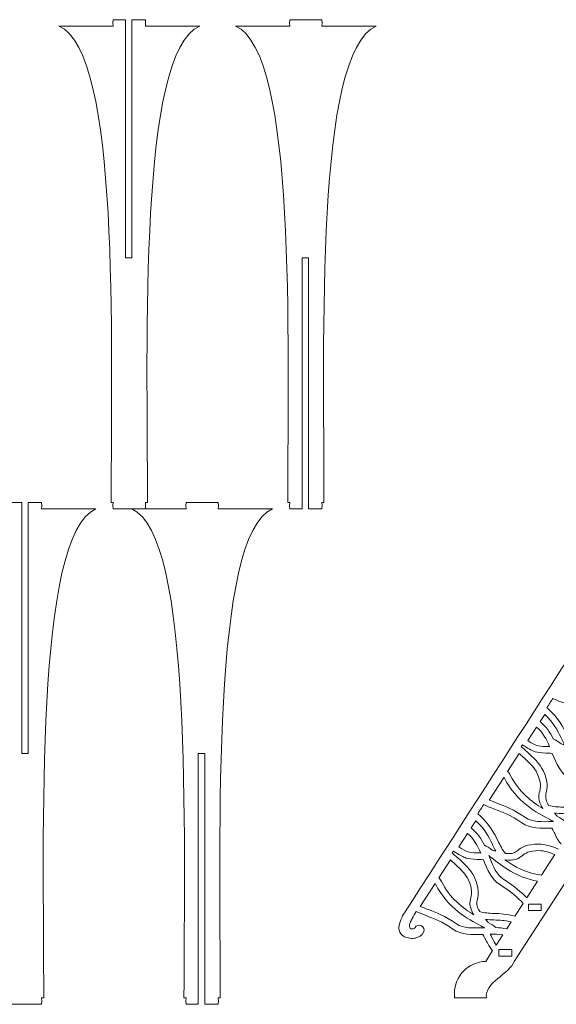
# Model space of a CAD drawing. Header units: centimetres. Extents: x -132 to 124, y -95 to 91.
# Tile 45 of 56: x 67 to 86, y 12 to 46. Entities that reach past the tile are written whole.
import ezdxf

# ---------------------------------------------------------------- set-up
doc = ezdxf.new("R2010")
doc.units = ezdxf.units.CM
doc.header["$MEASUREMENT"] = 0
doc.layers.add('Layer 1', color=7, linetype='Continuous')

msp = doc.modelspace()

# ---------------------------------------------------------------- linework, layer by layer
at = {"layer": 'Layer 1', "lineweight": 15}
for points, knots in [([(68.86875, 46.07934), (68.86875, 46.07934), (70.77546, 46.07934), (70.77546, 46.07934), (70.77546, 46.07934), (70.77546, 46.07934), (70.76327, 46.19183), (70.76327, 46.19183), (70.76327, 46.19183), (70.76327, 46.19183), (70.77546, 46.30414), (70.77546, 46.30414), (70.77546, 46.30414), (70.77546, 46.30414), (71.20381, 46.30414), (71.20381, 46.30414), (71.20381, 46.30414), (71.20381, 46.30414), (71.20381, 37.95104), (71.20381, 37.95104), (71.20381, 37.95104), (71.20381, 37.95104), (71.42844, 37.95104), (71.42844, 37.95104), (71.42844, 37.95104), (71.42844, 37.95104), (71.42844, 46.30414), (71.42844, 46.30414), (71.42844, 46.30414), (71.42844, 46.30414), (71.90033, 46.30414), (71.90033, 46.30414), (71.90033, 46.30414), (71.90033, 46.30414), (71.91077, 46.19183), (71.91077, 46.19183), (71.91077, 46.19183), (71.91077, 46.19183), (71.90033, 46.07934), (71.90033, 46.07934), (71.90033, 46.07934), (71.90033, 46.07934), (73.80703, 46.07934), (73.80703, 46.07934)], [0, 0, 0, 0, 0.08333333, 0.08333333, 0.08333333, 0.08333333, 0.16666667, 0.16666667, 0.16666667, 0.16666667, 0.25, 0.25, 0.25, 0.25, 0.33333333, 0.33333333, 0.33333333, 0.33333333, 0.41666667, 0.41666667, 0.41666667, 0.41666667, 0.5, 0.5, 0.5, 0.5, 0.58333333, 0.58333333, 0.58333333, 0.58333333, 0.66666667, 0.66666667, 0.66666667, 0.66666667, 0.75, 0.75, 0.75, 0.75, 0.83333333, 0.83333333, 0.83333333, 0.83333333, 1, 1, 1, 1]), ([(75.06075, 46.07934), (75.06075, 46.07934), (76.96572, 46.07934), (76.96572, 46.07934), (76.96572, 46.07934), (76.96572, 46.07934), (76.95527, 46.19183), (76.95527, 46.19183), (76.95527, 46.19183), (76.95527, 46.19183), (76.96572, 46.30414), (76.96572, 46.30414), (76.96572, 46.30414), (76.96572, 46.30414), (78.09233, 46.30414), (78.09233, 46.30414), (78.09233, 46.30414), (78.09233, 46.30414), (78.10278, 46.19183), (78.10278, 46.19183), (78.10278, 46.19183), (78.10278, 46.19183), (78.09233, 46.07934), (78.09233, 46.07934), (78.09233, 46.07934), (78.09233, 46.07934), (79.99729, 46.07934), (79.99729, 46.07934)], [0, 0, 0, 0, 0.125, 0.125, 0.125, 0.125, 0.25, 0.25, 0.25, 0.25, 0.375, 0.375, 0.375, 0.375, 0.5, 0.5, 0.5, 0.5, 0.625, 0.625, 0.625, 0.625, 0.75, 0.75, 0.75, 0.75, 1, 1, 1, 1]), ([(78.16372, 29.37295), (78.16372, 29.37295), (78.09233, 29.37295), (78.09233, 29.37295), (78.09233, 29.37295), (78.09233, 29.37295), (78.10278, 29.26047), (78.10278, 29.26047), (78.10278, 29.26047), (78.10278, 29.26047), (78.09233, 29.14798), (78.09233, 29.14798), (78.09233, 29.14798), (78.09233, 29.14798), (77.62044, 29.14798), (77.62044, 29.14798), (77.62044, 29.14798), (77.62044, 29.14798), (77.62044, 37.95104), (77.62044, 37.95104), (77.62044, 37.95104), (77.62044, 37.95104), (77.39407, 37.95104), (77.39407, 37.95104), (77.39407, 37.95104), (77.39407, 37.95104), (77.39407, 29.14798), (77.39407, 29.14798), (77.39407, 29.14798), (77.39407, 29.14798), (76.96572, 29.14798), (76.96572, 29.14798), (76.96572, 29.14798), (76.96572, 29.14798), (76.95527, 29.26047), (76.95527, 29.26047), (76.95527, 29.26047), (76.95527, 29.26047), (76.96572, 29.37295), (76.96572, 29.37295), (76.96572, 29.37295), (76.96572, 29.37295), (76.89433, 29.37295), (76.89433, 29.37295)], [0, 0, 0, 0, 0.08333333, 0.08333333, 0.08333333, 0.08333333, 0.16666667, 0.16666667, 0.16666667, 0.16666667, 0.25, 0.25, 0.25, 0.25, 0.33333333, 0.33333333, 0.33333333, 0.33333333, 0.41666667, 0.41666667, 0.41666667, 0.41666667, 0.5, 0.5, 0.5, 0.5, 0.58333333, 0.58333333, 0.58333333, 0.58333333, 0.66666667, 0.66666667, 0.66666667, 0.66666667, 0.75, 0.75, 0.75, 0.75, 0.83333333, 0.83333333, 0.83333333, 0.83333333, 1, 1, 1, 1]), ([(65.23121, 29.14798), (65.23121, 29.14798), (67.13792, 29.14798), (67.13792, 29.14798), (67.13792, 29.14798), (67.13792, 29.14798), (67.12573, 29.26047), (67.12573, 29.26047), (67.12573, 29.26047), (67.12573, 29.26047), (67.13792, 29.37295), (67.13792, 29.37295), (67.13792, 29.37295), (67.13792, 29.37295), (67.56627, 29.37295), (67.56627, 29.37295), (67.56627, 29.37295), (67.56627, 29.37295), (67.56627, 20.5699), (67.56627, 20.5699), (67.56627, 20.5699), (67.56627, 20.5699), (67.7909, 20.5699), (67.7909, 20.5699), (67.7909, 20.5699), (67.7909, 20.5699), (67.7909, 29.37295), (67.7909, 29.37295), (67.7909, 29.37295), (67.7909, 29.37295), (68.26279, 29.37295), (68.26279, 29.37295), (68.26279, 29.37295), (68.26279, 29.37295), (68.27323, 29.26047), (68.27323, 29.26047), (68.27323, 29.26047), (68.27323, 29.26047), (68.26279, 29.14798), (68.26279, 29.14798), (68.26279, 29.14798), (68.26279, 29.14798), (70.16949, 29.14798), (70.16949, 29.14798)], [0, 0, 0, 0, 0.08333333, 0.08333333, 0.08333333, 0.08333333, 0.16666667, 0.16666667, 0.16666667, 0.16666667, 0.25, 0.25, 0.25, 0.25, 0.33333333, 0.33333333, 0.33333333, 0.33333333, 0.41666667, 0.41666667, 0.41666667, 0.41666667, 0.5, 0.5, 0.5, 0.5, 0.58333333, 0.58333333, 0.58333333, 0.58333333, 0.66666667, 0.66666667, 0.66666667, 0.66666667, 0.75, 0.75, 0.75, 0.75, 0.83333333, 0.83333333, 0.83333333, 0.83333333, 1, 1, 1, 1]), ([(71.97346, 29.37295), (71.97346, 29.37295), (71.90033, 29.37295), (71.90033, 29.37295), (71.90033, 29.37295), (71.90033, 29.37295), (71.91077, 29.26047), (71.91077, 29.26047), (71.91077, 29.26047), (71.91077, 29.26047), (71.90033, 29.14798), (71.90033, 29.14798), (71.90033, 29.14798), (71.90033, 29.14798), (70.77546, 29.14798), (70.77546, 29.14798), (70.77546, 29.14798), (70.77546, 29.14798), (70.76327, 29.26047), (70.76327, 29.26047), (70.76327, 29.26047), (70.76327, 29.26047), (70.77546, 29.37295), (70.77546, 29.37295), (70.77546, 29.37295), (70.77546, 29.37295), (70.70232, 29.37295), (70.70232, 29.37295)], [0, 0, 0, 0, 0.125, 0.125, 0.125, 0.125, 0.25, 0.25, 0.25, 0.25, 0.375, 0.375, 0.375, 0.375, 0.5, 0.5, 0.5, 0.5, 0.625, 0.625, 0.625, 0.625, 0.75, 0.75, 0.75, 0.75, 1, 1, 1, 1]), ([(71.42321, 29.14798), (71.42321, 29.14798), (73.32818, 29.14798), (73.32818, 29.14798), (73.32818, 29.14798), (73.32818, 29.14798), (73.31773, 29.26047), (73.31773, 29.26047), (73.31773, 29.26047), (73.31773, 29.26047), (73.32818, 29.37295), (73.32818, 29.37295), (73.32818, 29.37295), (73.32818, 29.37295), (74.45305, 29.37295), (74.45305, 29.37295), (74.45305, 29.37295), (74.45305, 29.37295), (74.46524, 29.26047), (74.46524, 29.26047), (74.46524, 29.26047), (74.46524, 29.26047), (74.45305, 29.14798), (74.45305, 29.14798), (74.45305, 29.14798), (74.45305, 29.14798), (76.35975, 29.14798), (76.35975, 29.14798)], [0, 0, 0, 0, 0.125, 0.125, 0.125, 0.125, 0.25, 0.25, 0.25, 0.25, 0.375, 0.375, 0.375, 0.375, 0.5, 0.5, 0.5, 0.5, 0.625, 0.625, 0.625, 0.625, 0.75, 0.75, 0.75, 0.75, 1, 1, 1, 1]), ([(74.52618, 11.99182), (74.52618, 11.99182), (74.45305, 11.99182), (74.45305, 11.99182), (74.45305, 11.99182), (74.45305, 11.99182), (74.46524, 11.87933), (74.46524, 11.87933), (74.46524, 11.87933), (74.46524, 11.87933), (74.45305, 11.76667), (74.45305, 11.76667), (74.45305, 11.76667), (74.45305, 11.76667), (73.9829, 11.76667), (73.9829, 11.76667), (73.9829, 11.76667), (73.9829, 11.76667), (73.9829, 20.5699), (73.9829, 20.5699), (73.9829, 20.5699), (73.9829, 20.5699), (73.75653, 20.5699), (73.75653, 20.5699), (73.75653, 20.5699), (73.75653, 20.5699), (73.75653, 11.76667), (73.75653, 11.76667), (73.75653, 11.76667), (73.75653, 11.76667), (73.32818, 11.76667), (73.32818, 11.76667), (73.32818, 11.76667), (73.32818, 11.76667), (73.31773, 11.87933), (73.31773, 11.87933), (73.31773, 11.87933), (73.31773, 11.87933), (73.32818, 11.99182), (73.32818, 11.99182), (73.32818, 11.99182), (73.32818, 11.99182), (73.25504, 11.99182), (73.25504, 11.99182)], [0, 0, 0, 0, 0.08333333, 0.08333333, 0.08333333, 0.08333333, 0.16666667, 0.16666667, 0.16666667, 0.16666667, 0.25, 0.25, 0.25, 0.25, 0.33333333, 0.33333333, 0.33333333, 0.33333333, 0.41666667, 0.41666667, 0.41666667, 0.41666667, 0.5, 0.5, 0.5, 0.5, 0.58333333, 0.58333333, 0.58333333, 0.58333333, 0.66666667, 0.66666667, 0.66666667, 0.66666667, 0.75, 0.75, 0.75, 0.75, 0.83333333, 0.83333333, 0.83333333, 0.83333333, 1, 1, 1, 1]), ([(68.33592, 11.99182), (68.33592, 11.99182), (68.26279, 11.99182), (68.26279, 11.99182), (68.26279, 11.99182), (68.26279, 11.99182), (68.27323, 11.87933), (68.27323, 11.87933), (68.27323, 11.87933), (68.27323, 11.87933), (68.26279, 11.76667), (68.26279, 11.76667), (68.26279, 11.76667), (68.26279, 11.76667), (67.13792, 11.76667), (67.13792, 11.76667), (67.13792, 11.76667), (67.13792, 11.76667), (67.12573, 11.87933), (67.12573, 11.87933), (67.12573, 11.87933), (67.12573, 11.87933), (67.13792, 11.99182), (67.13792, 11.99182), (67.13792, 11.99182), (67.13792, 11.99182), (67.06478, 11.99182), (67.06478, 11.99182)], [0, 0, 0, 0, 0.125, 0.125, 0.125, 0.125, 0.25, 0.25, 0.25, 0.25, 0.375, 0.375, 0.375, 0.375, 0.5, 0.5, 0.5, 0.5, 0.625, 0.625, 0.625, 0.625, 0.75, 0.75, 0.75, 0.75, 1, 1, 1, 1])]:
    msp.add_open_spline(points, degree=3, knots=knots, dxfattribs=at)
for points in [[(70.70232, 29.37295), (70.70232, 35.09185), (71.0175, 45.16256), (68.86875, 46.07934)], [(73.80703, 46.07934), (71.65829, 45.16256), (71.97346, 35.09185), (71.97346, 29.37295)], [(76.89433, 29.37295), (76.89433, 35.09185), (77.2095, 45.16256), (75.06075, 46.07934)], [(79.99729, 46.07934), (77.84855, 45.16256), (78.16372, 35.09185), (78.16372, 29.37295)], [(70.16949, 29.14798), (68.01901, 28.23137), (68.33592, 17.71036), (68.33592, 11.99182)], [(73.25504, 11.99182), (73.25504, 17.71036), (73.57196, 28.23137), (71.42321, 29.14798)], [(76.35975, 29.14798), (74.21101, 28.23137), (74.52618, 17.71036), (74.52618, 11.99182)]]:
    msp.add_open_spline(points, degree=3, dxfattribs=at)
at = {"layer": 'Layer 1', "lineweight": 9}
for points, knots in [([(81.35201, 14.44981), (81.3938, 14.53287), (81.49654, 14.56648), (81.57838, 14.52469), (81.57838, 14.52469), (81.66196, 14.48307), (81.69504, 14.38173), (81.65499, 14.29867), (81.65499, 14.29867), (81.59405, 14.17991), (81.48783, 14.11427), (81.36942, 14.08954), (81.36942, 14.08954), (81.30499, 14.07613), (81.23708, 14.07509), (81.17266, 14.08397), (81.17266, 14.08397), (81.10823, 14.09302), (81.04554, 14.112), (80.99156, 14.13864), (80.99156, 14.13864), (80.89231, 14.18862), (80.81569, 14.26837), (80.7948, 14.36989), (80.7948, 14.36989), (80.78783, 14.40367), (80.78609, 14.43884), (80.78958, 14.47471), (80.78958, 14.47471), (80.79828, 14.60583), (80.90276, 14.86458), (80.98286, 14.97254), (80.98286, 14.97254), (84.02314, 19.67157), (87.03382, 24.41343), (90.11066, 29.08791), (90.11066, 29.08791), (90.37708, 29.49275), (90.55469, 29.77084), (90.84026, 30.18979), (90.84026, 30.18979), (91.16414, 30.66446), (91.50021, 31.11476), (91.87632, 31.47938), (91.87632, 31.47938), (91.87981, 31.4813), (91.88155, 31.48304), (91.88329, 31.48496), (91.88329, 31.48496), (92.08528, 31.66396), (92.28204, 31.80239), (92.47358, 31.91871), (92.47358, 31.91871), (92.6599, 32.03224), (92.84622, 32.12505), (93.03079, 32.21455), (93.03079, 32.21455), (93.03428, 32.21664), (93.0395, 32.21838), (93.04298, 32.21995)], [0, 0, 0, 0, 0.0625, 0.0625, 0.0625, 0.0625, 0.125, 0.125, 0.125, 0.125, 0.1875, 0.1875, 0.1875, 0.1875, 0.25, 0.25, 0.25, 0.25, 0.3125, 0.3125, 0.3125, 0.3125, 0.375, 0.375, 0.375, 0.375, 0.4375, 0.4375, 0.4375, 0.4375, 0.5, 0.5, 0.5, 0.5, 0.5625, 0.5625, 0.5625, 0.5625, 0.625, 0.625, 0.625, 0.625, 0.6875, 0.6875, 0.6875, 0.6875, 0.75, 0.75, 0.75, 0.75, 0.8125, 0.8125, 0.8125, 0.8125, 0.875, 0.875, 0.875, 0.875, 1, 1, 1, 1]), ([(95.35715, 28.80808), (95.35715, 28.80808), (94.89919, 28.80843), (94.89919, 28.80843), (94.89919, 28.80843), (94.89919, 28.80843), (84.83283, 13.27253), (84.83283, 13.27253)], [0, 0, 0, 0, 0.33333333, 0.33333333, 0.33333333, 0.33333333, 1, 1, 1, 1]), ([(86.19278, 22.49715), (86.12138, 22.38849), (86.04999, 22.27966), (85.9786, 22.17118), (85.9786, 22.17118), (85.99601, 22.15673), (86.01168, 22.14228), (86.02735, 22.128)], [0, 0, 0, 0, 0.33333333, 0.33333333, 0.33333333, 0.33333333, 1, 1, 1, 1]), ([(88.91092, 21.10883), (88.89699, 21.12293), (88.88306, 21.13703), (88.87087, 21.15166), (88.87087, 21.15166), (88.79599, 21.23646), (88.75072, 21.32527), (88.67062, 21.48216), (88.67062, 21.48216), (88.6445, 21.53405), (88.6149, 21.59499), (88.56963, 21.6791), (88.56963, 21.6791), (88.1848, 21.66395), (87.82088, 21.65524), (87.51963, 21.86228), (87.51963, 21.86228), (87.14003, 22.12399), (86.83879, 22.23805), (86.5776, 22.33643), (86.5776, 22.33643), (86.44178, 22.38797), (86.31467, 22.43551), (86.19278, 22.49715)], [0, 0, 0, 0, 0.14285714, 0.14285714, 0.14285714, 0.14285714, 0.28571429, 0.28571429, 0.28571429, 0.28571429, 0.42857143, 0.42857143, 0.42857143, 0.42857143, 0.57142857, 0.57142857, 0.57142857, 0.57142857, 0.71428571, 0.71428571, 0.71428571, 0.71428571, 1, 1, 1, 1]), ([(86.02735, 22.128), (86.40347, 21.78845), (86.55148, 21.48773), (86.68382, 21.22027), (86.68382, 21.22027), (86.76043, 21.06303), (86.83183, 20.91815), (86.94327, 20.79087), (86.94327, 20.79087), (87.19401, 20.75726), (87.2776, 20.82029), (87.37337, 20.89325), (87.37337, 20.89325), (87.51093, 20.99669), (87.66938, 21.11579), (88.10993, 21.11544), (88.10993, 21.11544), (88.34848, 21.11527), (88.58878, 21.0289), (88.80122, 20.93818)], [0, 0, 0, 0, 0.16666667, 0.16666667, 0.16666667, 0.16666667, 0.33333333, 0.33333333, 0.33333333, 0.33333333, 0.5, 0.5, 0.5, 0.5, 0.66666667, 0.66666667, 0.66666667, 0.66666667, 1, 1, 1, 1]), ([(85.90372, 21.93611), (86.22238, 21.63852), (86.35472, 21.37106), (86.47138, 21.13251), (86.47138, 21.13251), (86.51665, 21.04004), (86.56019, 20.95124), (86.61243, 20.86557), (86.61243, 20.86557), (86.57063, 20.87758), (86.5271, 20.89099), (86.47835, 20.90597), (86.47835, 20.90597), (86.37561, 20.98485), (86.28681, 21.04527), (86.20322, 21.07574), (86.20322, 21.07574), (86.09178, 21.30211), (85.95248, 21.51576), (85.74004, 21.68258)], [0, 0, 0, 0, 0.16666667, 0.16666667, 0.16666667, 0.16666667, 0.33333333, 0.33333333, 0.33333333, 0.33333333, 0.5, 0.5, 0.5, 0.5, 0.66666667, 0.66666667, 0.66666667, 0.66666667, 1, 1, 1, 1]), ([(85.61641, 21.49226), (85.83407, 21.31168), (85.96467, 21.06059), (86.07437, 20.80306), (86.07437, 20.80306), (86.0291, 20.80532), (85.98556, 20.80741), (85.94551, 20.80932), (85.94551, 20.80932), (85.79228, 20.81664), (85.70522, 20.82064), (85.62512, 20.84554), (85.62512, 20.84554), (85.54676, 20.87027), (85.4597, 20.91955), (85.3082, 21.01636)], [0, 0, 0, 0, 0.2, 0.2, 0.2, 0.2, 0.4, 0.4, 0.4, 0.4, 0.6, 0.6, 0.6, 0.6, 1, 1, 1, 1]), ([(85.08358, 20.80079), (85.12711, 20.76039), (85.20024, 20.69457), (85.28731, 20.61761), (85.28731, 20.61761), (85.48756, 20.43895), (85.7383, 20.21659), (85.86019, 19.94321), (85.86019, 19.94321), (86.04128, 19.54115), (85.99601, 19.34856), (85.9577, 19.18053), (85.9577, 19.18053), (85.93158, 19.06212), (85.90895, 18.96008), (86.04128, 18.74573), (86.04128, 18.74573), (86.20148, 18.69663), (86.36342, 18.69071), (86.53929, 18.68426), (86.53929, 18.68426), (86.75347, 18.67625), (86.98854, 18.66755), (87.2776, 18.58623)], [0, 0, 0, 0, 0.14285714, 0.14285714, 0.14285714, 0.14285714, 0.28571429, 0.28571429, 0.28571429, 0.28571429, 0.42857143, 0.42857143, 0.42857143, 0.42857143, 0.57142857, 0.57142857, 0.57142857, 0.57142857, 0.71428571, 0.71428571, 0.71428571, 0.71428571, 1, 1, 1, 1]), ([(85.18631, 20.8283), (85.18631, 20.8283), (85.18631, 20.82813), (85.18631, 20.82813), (85.18631, 20.82813), (85.18631, 20.82813), (85.15323, 20.84937), (85.15323, 20.84937), (85.15323, 20.84937), (85.15323, 20.84937), (85.12537, 20.86661), (85.12537, 20.86661)], [0, 0, 0, 0, 0.25, 0.25, 0.25, 0.25, 0.5, 0.5, 0.5, 0.5, 1, 1, 1, 1]), ([(87.56839, 19.03583), (87.37511, 19.22963), (87.15048, 19.45217), (86.7674, 19.68498), (86.7674, 19.68498), (86.45571, 19.8746), (86.31467, 20.21067), (86.17014, 20.56868), (86.17014, 20.56868), (86.07611, 20.57477), (86.0082, 20.57808), (85.949, 20.58069), (85.949, 20.58069), (85.77313, 20.58905), (85.67387, 20.59375), (85.56591, 20.62736), (85.56591, 20.62736), (85.46144, 20.66027), (85.36044, 20.71686), (85.18631, 20.8283)], [0, 0, 0, 0, 0.16666667, 0.16666667, 0.16666667, 0.16666667, 0.33333333, 0.33333333, 0.33333333, 0.33333333, 0.5, 0.5, 0.5, 0.5, 0.66666667, 0.66666667, 0.66666667, 0.66666667, 1, 1, 1, 1]), ([(84.60473, 19.93015), (84.63955, 19.9002), (84.67089, 19.85963), (84.69701, 19.80652), (84.69701, 19.80652), (84.99477, 19.21135), (85.44925, 18.86779), (85.8393, 18.63794), (85.8393, 18.63794), (85.65472, 18.92874), (85.68955, 19.07431), (85.72785, 19.24426), (85.72785, 19.24426), (85.75746, 19.37816), (85.79228, 19.53175), (85.64427, 19.86329), (85.64427, 19.86329), (85.54328, 20.08878), (85.31691, 20.2906), (85.13408, 20.45271), (85.13408, 20.45271), (85.09229, 20.49084), (85.05049, 20.52706), (85.01393, 20.56206)], [0, 0, 0, 0, 0.14285714, 0.14285714, 0.14285714, 0.14285714, 0.28571429, 0.28571429, 0.28571429, 0.28571429, 0.42857143, 0.42857143, 0.42857143, 0.42857143, 0.57142857, 0.57142857, 0.57142857, 0.57142857, 0.71428571, 0.71428571, 0.71428571, 0.71428571, 1, 1, 1, 1]), ([(86.21019, 18.18243), (86.17188, 18.2028), (86.13009, 18.22456), (86.08656, 18.24738), (86.08656, 18.24738), (85.62338, 18.48872), (84.91467, 18.85926), (84.48632, 19.71702), (84.48632, 19.71702), (84.48284, 19.72329), (84.48109, 19.72921), (84.47761, 19.73443)], [0, 0, 0, 0, 0.25, 0.25, 0.25, 0.25, 0.5, 0.5, 0.5, 0.5, 1, 1, 1, 1]), ([(83.76543, 18.77376), (83.69404, 18.66581), (83.62438, 18.55802), (83.55299, 18.45041), (83.55299, 18.45041), (83.57389, 18.433), (83.59304, 18.41593), (83.61219, 18.39887)], [0, 0, 0, 0, 0.33333333, 0.33333333, 0.33333333, 0.33333333, 1, 1, 1, 1]), ([(86.49576, 17.37952), (86.48009, 17.39362), (86.4679, 17.40773), (86.45397, 17.42253), (86.45397, 17.42253), (86.37909, 17.50716), (86.33382, 17.59596), (86.25546, 17.75285), (86.25546, 17.75285), (86.22934, 17.80492), (86.198, 17.86569), (86.15447, 17.94979), (86.15447, 17.94979), (85.7679, 17.93481), (85.40397, 17.92593), (85.10273, 18.13315), (85.10273, 18.13315), (84.72313, 18.39469), (84.42189, 18.50874), (84.1607, 18.60712), (84.1607, 18.60712), (84.01965, 18.66023), (83.8908, 18.70916), (83.76543, 18.77376)], [0, 0, 0, 0, 0.14285714, 0.14285714, 0.14285714, 0.14285714, 0.28571429, 0.28571429, 0.28571429, 0.28571429, 0.42857143, 0.42857143, 0.42857143, 0.42857143, 0.57142857, 0.57142857, 0.57142857, 0.57142857, 0.71428571, 0.71428571, 0.71428571, 0.71428571, 1, 1, 1, 1]), ([(83.95697, 18.9317), (84.04403, 18.89235), (84.13632, 18.85752), (84.23383, 18.82061), (84.23383, 18.82061), (84.50721, 18.71735), (84.82413, 18.5979), (85.23159, 18.31772), (85.23159, 18.31772), (85.4684, 18.15352), (85.80447, 18.16658), (86.15795, 18.18051)], [0, 0, 0, 0, 0.25, 0.25, 0.25, 0.25, 0.5, 0.5, 0.5, 0.5, 1, 1, 1, 1]), ([(83.61219, 18.39887), (83.98657, 18.05932), (84.13632, 17.75842), (84.26692, 17.49114), (84.26692, 17.49114), (84.34527, 17.33372), (84.41667, 17.18902), (84.52637, 17.06174), (84.52637, 17.06174), (84.77711, 17.02813), (84.86069, 17.09099), (84.95821, 17.16412), (84.95821, 17.16412), (85.09577, 17.26756), (85.25422, 17.38648), (85.69477, 17.38614), (85.69477, 17.38614), (85.93158, 17.38614), (86.17188, 17.29959), (86.38432, 17.20905)], [0, 0, 0, 0, 0.16666667, 0.16666667, 0.16666667, 0.16666667, 0.33333333, 0.33333333, 0.33333333, 0.33333333, 0.5, 0.5, 0.5, 0.5, 0.66666667, 0.66666667, 0.66666667, 0.66666667, 1, 1, 1, 1]), ([(87.147, 18.38563), (86.91715, 18.44101), (86.72387, 18.44814), (86.54626, 18.45476), (86.54626, 18.45476), (86.44178, 18.45859), (86.34427, 18.46225), (86.24501, 18.47409), (86.24501, 18.47409), (86.27287, 18.44083), (86.30248, 18.40601), (86.33556, 18.36926), (86.33556, 18.36926), (86.45049, 18.30693), (86.54103, 18.24999), (86.60372, 18.18678), (86.60372, 18.18678), (86.73257, 18.18208), (86.86143, 18.16937), (86.98854, 18.14116)], [0, 0, 0, 0, 0.16666667, 0.16666667, 0.16666667, 0.16666667, 0.33333333, 0.33333333, 0.33333333, 0.33333333, 0.5, 0.5, 0.5, 0.5, 0.66666667, 0.66666667, 0.66666667, 0.66666667, 1, 1, 1, 1]), ([(83.48682, 18.20698), (83.80548, 17.90939), (83.93781, 17.64193), (84.05622, 17.40338), (84.05622, 17.40338), (84.1015, 17.31074), (84.14503, 17.22193), (84.19552, 17.13644), (84.19552, 17.13644), (84.15373, 17.14828), (84.1102, 17.16169), (84.06319, 17.17683), (84.06319, 17.17683), (83.95871, 17.25554), (83.8699, 17.31614), (83.78806, 17.34661), (83.78806, 17.34661), (83.67662, 17.5728), (83.53558, 17.78663), (83.32314, 17.95345)], [0, 0, 0, 0, 0.16666667, 0.16666667, 0.16666667, 0.16666667, 0.33333333, 0.33333333, 0.33333333, 0.33333333, 0.5, 0.5, 0.5, 0.5, 0.66666667, 0.66666667, 0.66666667, 0.66666667, 1, 1, 1, 1]), ([(83.19951, 17.76312), (83.41717, 17.58238), (83.54951, 17.33129), (83.65921, 17.07375), (83.65921, 17.07375), (83.61219, 17.07619), (83.56866, 17.07828), (83.53035, 17.08019), (83.53035, 17.08019), (83.37538, 17.08733), (83.29006, 17.09151), (83.20996, 17.11624), (83.20996, 17.11624), (83.12986, 17.14096), (83.04454, 17.19024), (82.8913, 17.28723)], [0, 0, 0, 0, 0.2, 0.2, 0.2, 0.2, 0.4, 0.4, 0.4, 0.4, 0.6, 0.6, 0.6, 0.6, 1, 1, 1, 1]), ([(82.65797, 17.07915), (82.7015, 17.0398), (82.77812, 16.97032), (82.87041, 16.8883), (82.87041, 16.8883), (83.0724, 16.70965), (83.3214, 16.48729), (83.44329, 16.21408), (83.44329, 16.21408), (83.62438, 15.81184), (83.58085, 15.61926), (83.54254, 15.4514), (83.54254, 15.4514), (83.51468, 15.33299), (83.49205, 15.23078), (83.62438, 15.0166), (83.62438, 15.0166), (83.78632, 14.96749), (83.94826, 14.96157), (84.12239, 14.95496), (84.12239, 14.95496), (84.33831, 14.94695), (84.57164, 14.93824), (84.86069, 14.8571)], [0, 0, 0, 0, 0.14285714, 0.14285714, 0.14285714, 0.14285714, 0.28571429, 0.28571429, 0.28571429, 0.28571429, 0.42857143, 0.42857143, 0.42857143, 0.42857143, 0.57142857, 0.57142857, 0.57142857, 0.57142857, 0.71428571, 0.71428571, 0.71428571, 0.71428571, 1, 1, 1, 1]), ([(82.76941, 17.09917), (82.76941, 17.09917), (82.76941, 17.09882), (82.76941, 17.09882), (82.76941, 17.09882), (82.76941, 17.09882), (82.73633, 17.12024), (82.73633, 17.12024), (82.73633, 17.12024), (82.73633, 17.12024), (82.69976, 17.14358), (82.69976, 17.14358)], [0, 0, 0, 0, 0.25, 0.25, 0.25, 0.25, 0.5, 0.5, 0.5, 0.5, 1, 1, 1, 1]), ([(85.15149, 15.30652), (84.95995, 15.50033), (84.73358, 15.72286), (84.3505, 15.95567), (84.3505, 15.95567), (84.03881, 16.1453), (83.89777, 16.48137), (83.75498, 16.83937), (83.75498, 16.83937), (83.65921, 16.84564), (83.5913, 16.84878), (83.53384, 16.85156), (83.53384, 16.85156), (83.35797, 16.85975), (83.25871, 16.86445), (83.15075, 16.89805), (83.15075, 16.89805), (83.04454, 16.93097), (82.94354, 16.98773), (82.76941, 17.09917)], [0, 0, 0, 0, 0.16666667, 0.16666667, 0.16666667, 0.16666667, 0.33333333, 0.33333333, 0.33333333, 0.33333333, 0.5, 0.5, 0.5, 0.5, 0.66666667, 0.66666667, 0.66666667, 0.66666667, 1, 1, 1, 1]), ([(83.94478, 16.98529), (83.97786, 16.95883), (84.01443, 16.92957), (84.05448, 16.89893), (84.05448, 16.89893), (84.40448, 16.62276), (84.91467, 16.21965), (85.65646, 16.08418)], [0, 0, 0, 0, 0.33333333, 0.33333333, 0.33333333, 0.33333333, 1, 1, 1, 1]), ([(85.27686, 15.50015), (85.08358, 15.69413), (84.85199, 15.91371), (84.46716, 16.14739), (84.46716, 16.14739), (84.2199, 16.29766), (84.09453, 16.609), (83.96393, 16.9381)], [0, 0, 0, 0, 0.33333333, 0.33333333, 0.33333333, 0.33333333, 1, 1, 1, 1]), ([(85.79054, 16.29261), (85.25074, 16.36923), (84.83283, 16.60552), (84.5107, 16.83345), (84.5107, 16.83345), (84.85199, 16.7847), (84.9704, 16.87437), (85.1097, 16.9792), (85.1097, 16.9792), (85.2194, 17.06174), (85.34651, 17.15664), (85.7087, 17.15629), (85.7087, 17.15629), (85.88805, 17.15629), (86.08308, 17.09116), (86.26069, 17.01716)], [0, 0, 0, 0, 0.2, 0.2, 0.2, 0.2, 0.4, 0.4, 0.4, 0.4, 0.6, 0.6, 0.6, 0.6, 1, 1, 1, 1]), ([(82.18783, 16.20102), (82.22265, 16.1709), (82.25574, 16.1305), (82.28185, 16.07721), (82.28185, 16.07721), (82.57961, 15.48222), (83.03235, 15.13866), (83.42239, 14.90864), (83.42239, 14.90864), (83.23956, 15.19943), (83.27264, 15.345), (83.31095, 15.51513), (83.31095, 15.51513), (83.3423, 15.64886), (83.37712, 15.80244), (83.22737, 16.13415), (83.22737, 16.13415), (83.12638, 16.35965), (82.90001, 16.56129), (82.71718, 16.7234), (82.71718, 16.7234), (82.67538, 16.76154), (82.63359, 16.79776), (82.59703, 16.83276)], [0, 0, 0, 0, 0.14285714, 0.14285714, 0.14285714, 0.14285714, 0.28571429, 0.28571429, 0.28571429, 0.28571429, 0.42857143, 0.42857143, 0.42857143, 0.42857143, 0.57142857, 0.57142857, 0.57142857, 0.57142857, 0.71428571, 0.71428571, 0.71428571, 0.71428571, 1, 1, 1, 1]), ([(83.79329, 14.45329), (83.75498, 14.47349), (83.71319, 14.49543), (83.66966, 14.51824), (83.66966, 14.51824), (83.20822, 14.75959), (82.49951, 15.13013), (82.07116, 15.98771), (82.07116, 15.98771), (82.06768, 15.99415), (82.06419, 16.00008), (82.06071, 16.00513)], [0, 0, 0, 0, 0.25, 0.25, 0.25, 0.25, 0.5, 0.5, 0.5, 0.5, 1, 1, 1, 1]), ([(81.54007, 15.20239), (81.62887, 15.16304), (81.72116, 15.12839), (81.81867, 15.0913), (81.81867, 15.0913), (82.09205, 14.98822), (82.40723, 14.86859), (82.81469, 14.58842), (82.81469, 14.58842), (83.05324, 14.42421), (83.38757, 14.43745), (83.74279, 14.4512)], [0, 0, 0, 0, 0.25, 0.25, 0.25, 0.25, 0.5, 0.5, 0.5, 0.5, 1, 1, 1, 1]), ([(85.33432, 15.28093), (85.48407, 15.28093), (85.63382, 15.28093), (85.78357, 15.28093), (85.78357, 15.28093), (85.78357, 15.20605), (85.78357, 15.13118), (85.78357, 15.05595), (85.78357, 15.05595), (85.63382, 15.05595), (85.48407, 15.05595), (85.33432, 15.05595), (85.33432, 15.05595), (85.33432, 15.13118), (85.33432, 15.20605), (85.33432, 15.28093)], [0, 0, 0, 0, 0.2, 0.2, 0.2, 0.2, 0.4, 0.4, 0.4, 0.4, 0.6, 0.6, 0.6, 0.6, 1, 1, 1, 1]), ([(84.07886, 13.65039), (84.06493, 13.66432), (84.051, 13.6786), (84.03881, 13.69322), (84.03881, 13.69322), (83.96393, 13.77785), (83.91866, 13.86666), (83.83856, 14.02372), (83.83856, 14.02372), (83.81244, 14.07561), (83.78284, 14.13655), (83.73757, 14.22066), (83.73757, 14.22066), (83.35274, 14.20551), (82.98707, 14.1968), (82.68757, 14.40384), (82.68757, 14.40384), (82.30797, 14.66556), (82.00673, 14.77944), (81.74554, 14.87799), (81.74554, 14.87799), (81.62191, 14.92448), (81.50698, 14.96784), (81.39554, 15.0213), (81.39554, 15.0213), (81.35027, 14.94033), (81.30325, 14.85936), (81.25798, 14.77857), (81.25798, 14.77857), (81.24753, 14.75889), (81.23186, 14.72998), (81.22315, 14.71605), (81.22315, 14.71605), (81.22141, 14.70961), (81.21271, 14.69411), (81.19704, 14.6626), (81.19704, 14.6626), (81.12564, 14.51494), (81.16395, 14.42996), (81.21793, 14.41708), (81.21793, 14.41708), (81.24579, 14.41324), (81.27365, 14.41342), (81.29977, 14.41882), (81.29977, 14.41882), (81.32415, 14.42404), (81.34504, 14.43397), (81.35201, 14.44981)], [0, 0, 0, 0, 0.07692308, 0.07692308, 0.07692308, 0.07692308, 0.15384615, 0.15384615, 0.15384615, 0.15384615, 0.23076923, 0.23076923, 0.23076923, 0.23076923, 0.30769231, 0.30769231, 0.30769231, 0.30769231, 0.38461538, 0.38461538, 0.38461538, 0.38461538, 0.46153846, 0.46153846, 0.46153846, 0.46153846, 0.53846154, 0.53846154, 0.53846154, 0.53846154, 0.61538462, 0.61538462, 0.61538462, 0.61538462, 0.69230769, 0.69230769, 0.69230769, 0.69230769, 0.76923077, 0.76923077, 0.76923077, 0.76923077, 0.84615385, 0.84615385, 0.84615385, 0.84615385, 1, 1, 1, 1]), ([(84.7301, 14.6565), (84.50199, 14.7117), (84.30871, 14.71901), (84.12936, 14.72563), (84.12936, 14.72563), (84.02662, 14.72929), (83.92737, 14.73312), (83.82811, 14.74478), (83.82811, 14.74478), (83.85597, 14.71153), (83.88732, 14.6767), (83.9204, 14.63996), (83.9204, 14.63996), (84.03359, 14.57762), (84.12587, 14.52068), (84.18682, 14.45747), (84.18682, 14.45747), (84.31567, 14.45295), (84.44453, 14.44006), (84.57164, 14.41185)], [0, 0, 0, 0, 0.16666667, 0.16666667, 0.16666667, 0.16666667, 0.33333333, 0.33333333, 0.33333333, 0.33333333, 0.5, 0.5, 0.5, 0.5, 0.66666667, 0.66666667, 0.66666667, 0.66666667, 1, 1, 1, 1]), ([(84.43756, 14.20464), (84.2913, 14.2278), (84.1398, 14.23145), (83.99005, 14.22884), (83.99005, 14.22884), (84.01095, 14.18792), (84.03184, 14.14909), (84.04926, 14.11374), (84.04926, 14.11374), (84.11543, 13.98297), (84.15373, 13.90653), (84.20597, 13.84541)], [0, 0, 0, 0, 0.25, 0.25, 0.25, 0.25, 0.5, 0.5, 0.5, 0.5, 1, 1, 1, 1]), ([(84.3, 13.46007), (84.3, 13.46007), (84.75008, 13.46007), (84.75008, 13.46007), (84.75008, 13.46007), (84.75008, 13.46007), (84.75008, 13.685), (84.75008, 13.685), (84.75008, 13.685), (84.75008, 13.685), (84.3, 13.685), (84.3, 13.685), (84.3, 13.685), (84.3, 13.685), (84.3, 13.46007), (84.3, 13.46007)], [0, 0, 0, 0, 0.2, 0.2, 0.2, 0.2, 0.4, 0.4, 0.4, 0.4, 0.6, 0.6, 0.6, 0.6, 1, 1, 1, 1]), ([(83.86294, 11.99182), (83.86294, 11.99182), (82.73807, 11.99286), (82.73807, 11.99286), (82.73807, 11.99286), (82.73807, 11.99286), (82.73807, 12.1494), (82.73807, 12.1494)], [0, 0, 0, 0, 0.33333333, 0.33333333, 0.33333333, 0.33333333, 1, 1, 1, 1])]:
    msp.add_open_spline(points, degree=3, knots=knots, dxfattribs=at)
for points in [[(85.74004, 21.68258), (85.74004, 21.68258), (85.90372, 21.93611), (85.90372, 21.93611)], [(85.3082, 21.01636), (85.3082, 21.01636), (85.61641, 21.49226), (85.61641, 21.49226)], [(85.12537, 20.86661), (85.12537, 20.86661), (85.08358, 20.80079), (85.08358, 20.80079)], [(85.01393, 20.56206), (85.01393, 20.56206), (84.60473, 19.93015), (84.60473, 19.93015)], [(84.47761, 19.73443), (84.47761, 19.73443), (83.95697, 18.9317), (83.95697, 18.9317)], [(83.32314, 17.95345), (83.32314, 17.95345), (83.48682, 18.20698), (83.48682, 18.20698)], [(86.15795, 18.18051), (86.15795, 18.18051), (86.21019, 18.18243), (86.21019, 18.18243)], [(82.8913, 17.28723), (82.8913, 17.28723), (83.19951, 17.76312), (83.19951, 17.76312)], [(82.69976, 17.14358), (82.69976, 17.14358), (82.65797, 17.07915), (82.65797, 17.07915)], [(83.96393, 16.9381), (83.96393, 16.9381), (83.94478, 16.98529), (83.94478, 16.98529)], [(86.26069, 17.01716), (86.26069, 17.01716), (85.79054, 16.29261), (85.79054, 16.29261)], [(82.59703, 16.83276), (82.59703, 16.83276), (82.18783, 16.20102), (82.18783, 16.20102)], [(82.06071, 16.00513), (82.06071, 16.00513), (81.54007, 15.20239), (81.54007, 15.20239)], [(85.65646, 16.08418), (85.65646, 16.08418), (85.27686, 15.50015), (85.27686, 15.50015)], [(84.86069, 14.8571), (84.86069, 14.8571), (85.15149, 15.30652), (85.15149, 15.30652)], [(84.57164, 14.41185), (84.57164, 14.41185), (84.7301, 14.6565), (84.7301, 14.6565)], [(83.74279, 14.4512), (83.74279, 14.4512), (83.79329, 14.45329), (83.79329, 14.45329)], [(84.20597, 13.84541), (84.20597, 13.84541), (84.43756, 14.20464), (84.43756, 14.20464)], [(83.83508, 13.27288), (83.83508, 13.27288), (84.07886, 13.65039), (84.07886, 13.65039)], [(82.73807, 12.1494), (82.73807, 12.75798), (83.22911, 13.25738), (83.83508, 13.27288)], [(84.83283, 13.27253), (84.69179, 12.84539), (83.76717, 12.51821), (83.86294, 11.99182)]]:
    msp.add_open_spline(points, degree=3, dxfattribs=at)

doc.saveas('drawing.dxf')
